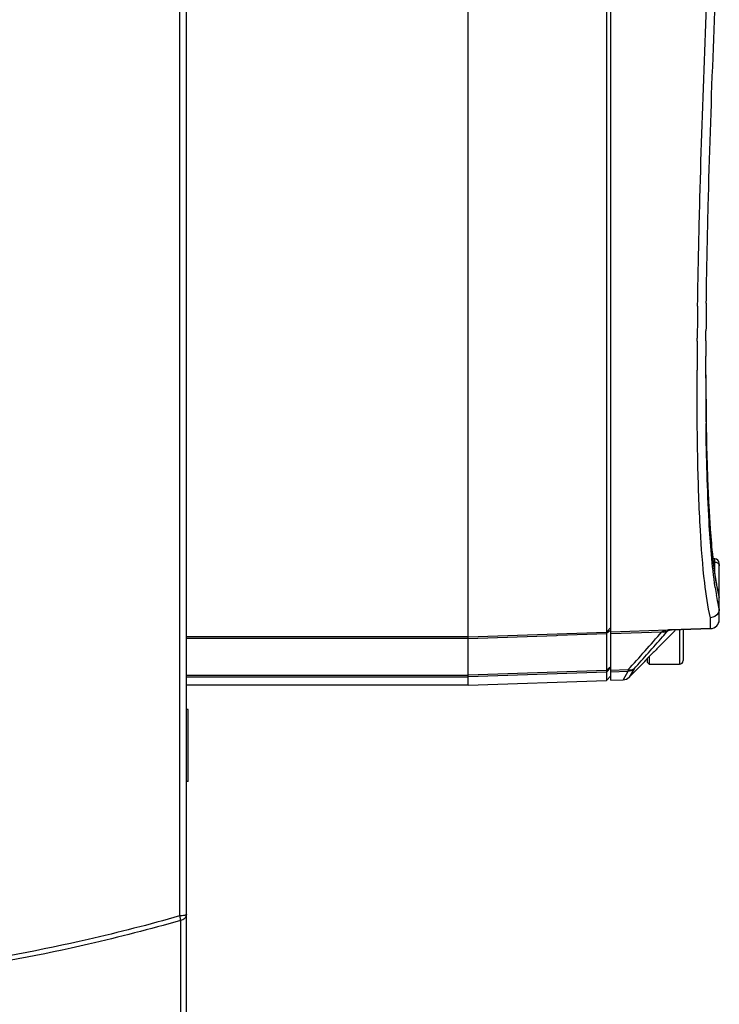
# Model space of a CAD drawing. Header units: millimetres. Extents: x 0 to 420, y -341 to 792.
# Tile 142 of 256: x 79 to 92, y 183 to 201. Entities that reach past the tile are written whole.
import ezdxf

# ---------------------------------------------------------------- set-up
doc = ezdxf.new("R2010")
doc.units = ezdxf.units.MM
doc.header["$LTSCALE"] = 23.1
doc.layers.get('0').update_dxf_attribs({"linetype": 'CONTINUOUS'})
doc.layers.add('02___PRT_ALL_AXES', color=7, linetype='CONTINUOUS')
doc.layers.add('AXES', color=7, linetype='CONTINUOUS')

msp = doc.modelspace()

# ---------------------------------------------------------------- linework, layer by layer
at = {"color": 7, "linetype": 'Continuous'}
for p, q in [((90.4149, 188.8362), (90.4149, 261.5194)), ((82.4249, 168.5678), (82.4249, 231.459)), ((82.2963, 230.9355), (82.2963, 184.4003)), ((90.3306, 204.5809), (90.3306, 189.7431)), ((87.7289, 189.6548), (87.7289, 204.5087)), ((92.0488, 196.0128), (92.0502, 196.0977)), ((92.0502, 196.0977), (92.0515, 196.182)), ((92.2109, 196.0154), (92.2121, 196.0965)), ((92.2121, 196.0965), (92.2133, 196.18)), ((92.0468, 195.876), (92.0488, 196.0128)), ((92.2098, 195.9338), (92.2109, 196.0154)), ((92.2027, 195.2737), (92.2039, 195.4141)), ((92.0393, 195.2162), (92.0398, 195.2718)), ((92.2023, 195.2205), (92.2027, 195.2737)), ((92.2027, 195.2239), (92.203, 195.2764)), ((92.2003, 194.8195), (92.2007, 194.934)), ((92.1999, 194.6478), (92.2003, 194.8195)), ((92.036, 194.5944), (92.0362, 194.6555)), ((92.0362, 194.656), (92.0362, 194.6742)), ((92.0362, 194.6555), (92.0362, 194.6742)), ((92.1999, 194.555), (92.2, 194.649)), ((92.1999, 194.604), (92.1999, 194.6478)), ((92.1999, 194.5215), (92.1999, 194.604)), ((92.203, 194.5839), (92.2037, 194.4023)), ((92.2037, 194.4023), (92.2062, 193.8574)), ((92.2055, 193.6357), (92.2049, 193.6699)), ((92.2054, 193.6345), (92.2049, 193.6699)), ((92.2081, 193.6357), (92.2081, 193.6347)), ((92.3699, 191.1204), (92.3355, 191.1204)), ((92.3699, 191.0589), (92.3424, 191.0589)), ((92.3699, 190.8635), (92.3699, 191.1204)), ((92.4549, 189.977), (92.4549, 191.0354)), ((92.4549, 190.3911), (92.4521, 190.412)), ((92.2908, 189.8078), (92.2908, 190.0128)), ((87.7289, 189.6548), (90.3306, 189.7431)), ((90.4149, 189.8299), (90.3306, 189.7431)), ((90.3958, 189.7684), (90.3306, 189.7131)), ((90.4149, 189.7459), (91.4882, 189.783)), ((90.4149, 189.7159), (91.3747, 189.7485)), ((91.4882, 189.767), (91.49, 189.7699)), ((91.5372, 189.7825), (91.5556, 189.7849)), ((92.2908, 189.8078), (91.547, 189.7845)), ((91.5579, 189.7844), (91.5551, 189.785)), ((91.5577, 189.7844), (92.2901, 189.807)), ((91.7069, 189.789), (91.7069, 189.1378)), ((91.7749, 189.7911), (91.7749, 189.2058)), ((92.2901, 189.807), (92.2908, 189.8078)), ((87.7289, 189.6548), (82.4249, 189.6548)), ((87.7289, 189.6248), (82.4249, 189.6248)), ((87.7289, 189.6248), (89.3913, 189.6812)), ((87.7289, 188.9302), (87.7289, 189.6248)), ((89.3913, 189.6812), (89.4149, 189.682)), ((89.4149, 189.682), (90.3306, 189.7131)), ((90.3306, 189.7131), (90.3306, 189.017)), ((90.7599, 188.8944), (91.0455, 189.182)), ((91.0455, 189.1886), (91.0455, 189.182)), ((91.0949, 189.2388), (91.0949, 189.1778)), ((91.0949, 189.1778), (91.1348, 189.1378)), ((91.1348, 189.2794), (91.1348, 189.1378)), ((90.3306, 189.017), (87.7289, 188.9302)), ((90.3306, 188.988), (87.7289, 188.9012)), ((90.4149, 189.0885), (90.3306, 189.017)), ((90.4149, 189.0744), (90.3306, 188.988)), ((90.3306, 189.017), (90.3306, 188.988)), ((90.3306, 188.988), (90.3306, 188.8333)), ((90.7362, 189.0306), (90.4149, 189.0198)), ((90.7362, 189.0015), (90.4149, 188.9908)), ((90.7362, 189.0015), (90.6452, 188.8443)), ((90.7362, 189.0015), (90.6463, 188.8462)), ((90.8509, 189.0502), (90.7599, 188.8944)), ((91.1348, 189.1378), (91.7069, 189.1378)), ((82.4249, 188.9302), (87.7289, 188.9302)), ((82.4249, 188.9012), (87.7289, 188.9012)), ((87.7289, 188.7424), (87.7289, 188.9012)), ((87.7289, 188.7424), (90.3306, 188.8333)), ((90.4149, 188.9206), (90.3306, 188.8333)), ((90.4149, 188.8362), (90.6452, 188.8443)), ((90.6462, 188.8462), (90.6452, 188.8443)), ((82.3109, 184.3137), (82.3109, 171.2989))]:
    msp.add_line(p, q, dxfattribs=at)
for points in [[(92.4521, 190.412), (92.3956, 190.6805), (92.3392, 191.0814), (92.2913, 191.5886), (92.2527, 192.2008), (92.2243, 192.9165), (92.2081, 193.6357)], [(91.5372, 189.7825), (91.5437, 189.7833), (91.5577, 189.7844)]]:
    msp.add_lwpolyline(points, dxfattribs=at)
for centre, radius, start, end in [((208.8937, 194.2189), 116.8586, 179.187502, 179.483744), ((206.8133, 194.3785), 114.614, 179.222473, 179.482281), ((191.6697, 194.3694), 99.6339, 179.513002, 179.824735), ((190.6255, 194.5156), 98.4257, 179.589642, 179.756428), ((166.6797, 194.5332), 74.4798, 180.009602, 180.523208), ((158.0047, 194.4584), 65.8045, 180.527035, 180.68656), ((143.9544, 194.4427), 51.7526, 180.89458, 181.67086), ((134.1517, 194.178), 41.9463, 181.69981, 181.88714), ((128.0292, 193.9702), 35.8203, 181.87749, 182.74344), ((120.5867, 193.6294), 28.3701, 182.77544, 183.09978), ((115.7655, 193.3636), 23.5415, 183.08827, 184.15563), ((110.5047, 192.9953), 18.2679, 184.19924, 184.57265), ((92.3699, 191.0354), 0.085, 0, 90), ((96.867, 191.4392), 4.5363, 189.69071, 191.01224), ((98.0526, 191.4315), 5.7381, 188.49396, 190.07105), ((92.2849, 189.9769), 0.1699, 271.75694, 0.01678), ((60.286, 216.7584), 41.1831, 317.679, 319.01578), ((161.7155, 119.8687), 98.9924, 135.077769, 135.312441), ((91.4206, 189.9143), 0.172, 254.55471, 262.02426), ((61.987, 215.3769), 39.0665, 318.81426, 319.03923), ((90.6901, 190.7047), 1.2314, 310.4148, 310.90789), ((60.1861, 216.9615), 41.4653, 317.69128, 318.80513), ((163.2507, 118.3522), 101.1503, 135.313244, 135.43042), ((164.45, 117.168), 102.8357, 135.429312, 135.54522), ((90.9249, 189.3018), 0.17, 315.2, 328.2408), ((91.7069, 189.2058), 0.068, 270, 360), ((90.6393, 189.0142), 0.17, 272, 315.2)]:
    msp.add_arc(centre, radius, start, end, dxfattribs=at)
for points, knots in [([(92.2133, 196.18), (92.2215, 196.7056), (92.2731, 199.096), (92.3698, 201.4853), (92.4549, 203.3487)], [0, 0, 0, 0, 0.2198423, 1, 1, 1, 1]), ([(92.0515, 196.182), (92.0601, 196.702), (92.1125, 199.0572), (92.2075, 201.4113), (92.2908, 203.2451)], [0, 0, 0, 0, 0.2207572, 1, 1, 1, 1]), ([(92.2908, 190.0128), (92.2359, 190.2279), (92.1589, 190.7774), (92.0843, 191.7648), (92.0414, 193.0744), (92.0349, 194.0533), (92.036, 194.5944)], [0, 0, 0, 0, 0.1449124, 0.3609091, 0.64674, 1, 1, 1, 1]), ([(92.2062, 193.8574), (92.2063, 193.8344), (92.2068, 193.7601), (92.2073, 193.6859), (92.2081, 193.6347)], [0, 0, 0, 0, 0.3100448, 1, 1, 1, 1]), ([(92.3774, 190.5839), (92.3159, 190.9942), (92.2403, 192.0122), (92.2129, 193.0305), (92.2054, 193.6345)], [0, 0, 0, 0, 0.4071744, 1, 1, 1, 1]), ([(92.295, 191.5389), (92.3016, 191.4555), (92.327, 191.1669), (92.3606, 190.8787), (92.3954, 190.6756)], [0, 0, 0, 0, 0.288786, 1, 1, 1, 1]), ([(92.4519, 191.0073), (92.4529, 191.0044), (92.4544, 190.9984), (92.4549, 190.9923), (92.4549, 190.9893)], [0, 0, 0, 0, 0.5038091, 1, 1, 1, 1]), ([(92.4142, 190.5727), (92.4174, 190.5563), (92.4296, 190.4956), (92.4434, 190.4353), (92.4549, 190.3915)], [0, 0, 0, 0, 0.2690011, 1, 1, 1, 1]), ([(92.4549, 190.183), (92.4502, 190.2013), (92.4304, 190.2825), (92.4142, 190.3644), (92.4029, 190.428)], [0, 0, 0, 0, 0.2264871, 1, 1, 1, 1]), ([(92.2908, 189.8078), (92.3332, 189.8093), (92.4201, 189.8466), (92.4549, 189.9347), (92.4549, 189.977)], [0, 0, 0, 0, 0.5007203, 1, 1, 1, 1]), ([(90.3306, 189.7431), (90.3308, 189.7398), (90.3307, 189.7298), (90.3307, 189.7198), (90.3306, 189.7131)], [0, 0, 0, 0, 0.3226812, 1, 1, 1, 1]), ([(91.418, 189.7425), (91.4145, 189.7424), (91.4074, 189.7427), (91.4003, 189.7434), (91.3967, 189.7439)], [0, 0, 0, 0, 0.4938392, 1, 1, 1, 1]), ([(91.4383, 189.7441), (91.435, 189.7436), (91.4282, 189.7428), (91.4215, 189.7425), (91.418, 189.7425)], [0, 0, 0, 0, 0.4934737, 1, 1, 1, 1]), ([(91.49, 189.7699), (91.4916, 189.7712), (91.5069, 189.7779), (91.5232, 189.7805), (91.5373, 189.7826)], [0, 0, 0, 0, 0.127763, 1, 1, 1, 1]), ([(87.7299, 189.6248), (87.7298, 189.6287), (87.7295, 189.6365), (87.7292, 189.6424), (87.7285, 189.6522), (87.7294, 189.6473), (87.7296, 189.6459)], [0, 0, 0, 0, 0.4010572, 0.7213848, 0.8628668, 1, 1, 1, 1]), ([(90.7362, 189.0306), (90.7363, 189.0241), (90.7382, 189.0232), (90.736, 189.0086), (90.7359, 189.0093)], [0, 0, 0, 0, 0.9038363, 1, 1, 1, 1]), ([(90.8509, 189.0502), (90.83, 189.0308), (90.7857, 189.02), (90.747, 189.0275), (90.7362, 189.0306)], [0, 0, 0, 0, 0.7177364, 1, 1, 1, 1]), ([(87.7279, 188.9012), (87.7279, 188.904), (87.7299, 188.9149), (87.7288, 188.926), (87.7281, 188.9342)], [0, 0, 0, 0, 0.2587678, 1, 1, 1, 1]), ([(82.2963, 184.4003), (81.7257, 184.2381), (79.4108, 183.645), (77.0368, 183.2869), (75.2465, 183.145)], [0, 0, 0, 0, 0.2483081, 1, 1, 1, 1]), ([(82.4249, 184.426), (82.4249, 184.4218), (82.4096, 184.4139), (82.3853, 184.4087), (82.3441, 184.4028), (82.3135, 184.401), (82.2963, 184.4003)], [0, 0, 0, 0, 0.0945301, 0.3025393, 0.6146483, 1, 1, 1, 1]), ([(82.2963, 184.4003), (82.2982, 184.3924), (82.3046, 184.3638), (82.3094, 184.3348), (82.3109, 184.3137)], [0, 0, 0, 0, 0.2775349, 1, 1, 1, 1]), ([(82.4249, 184.426), (82.4249, 184.4137), (82.4188, 184.3877), (82.3841, 184.3412), (82.3411, 184.3211), (82.3109, 184.3137)], [0, 0, 0, 0, 0.2170864, 0.4528172, 1, 1, 1, 1]), ([(82.3109, 184.3137), (81.739, 184.1508), (79.4187, 183.555), (77.0388, 183.1956), (75.2441, 183.0533)], [0, 0, 0, 0, 0.2483088, 1, 1, 1, 1])]:
    msp.add_open_spline(points, degree=3, knots=knots, dxfattribs=at)
for points in [[(92.3699, 191.0589), (92.4022, 191.0589), (92.4419, 191.038), (92.4519, 191.0073)], [(92.4335, 190.0997), (92.4066, 190.051), (92.3465, 190.0149), (92.2908, 190.0128)], [(92.4549, 190.1822), (92.455, 190.1538), (92.4473, 190.1246), (92.4335, 190.0997)], [(91.4225, 189.768), (91.406, 189.7633), (91.3896, 189.7571), (91.3747, 189.7485)], [(91.5386, 189.784), (91.4996, 189.7819), (91.4601, 189.7786), (91.4225, 189.768)], [(91.4884, 189.7672), (91.4747, 189.7549), (91.4564, 189.7471), (91.4383, 189.7441)], [(91.547, 189.7845), (91.5301, 189.7839), (91.5129, 189.7807), (91.4961, 189.7836)], [(90.8509, 189.0502), (90.8214, 189.0209), (90.7777, 189.0025), (90.7362, 189.0015)]]:
    msp.add_open_spline(points, degree=3, dxfattribs=at)
at = {"layer": '02___PRT_ALL_AXES', "color": 7, "linetype": 'Continuous'}
msp.add_line((87.7289, 188.7424), (82.4249, 188.7424), dxfattribs=at)
at = {"layer": 'AXES', "color": 7, "linetype": 'Continuous'}
for p, q in [((82.4589, 188.2878), (82.4249, 188.2878)), ((82.4589, 186.9278), (82.4589, 188.2878)), ((82.4589, 186.9278), (82.4249, 186.9278))]:
    msp.add_line(p, q, dxfattribs=at)

doc.saveas('drawing.dxf')
